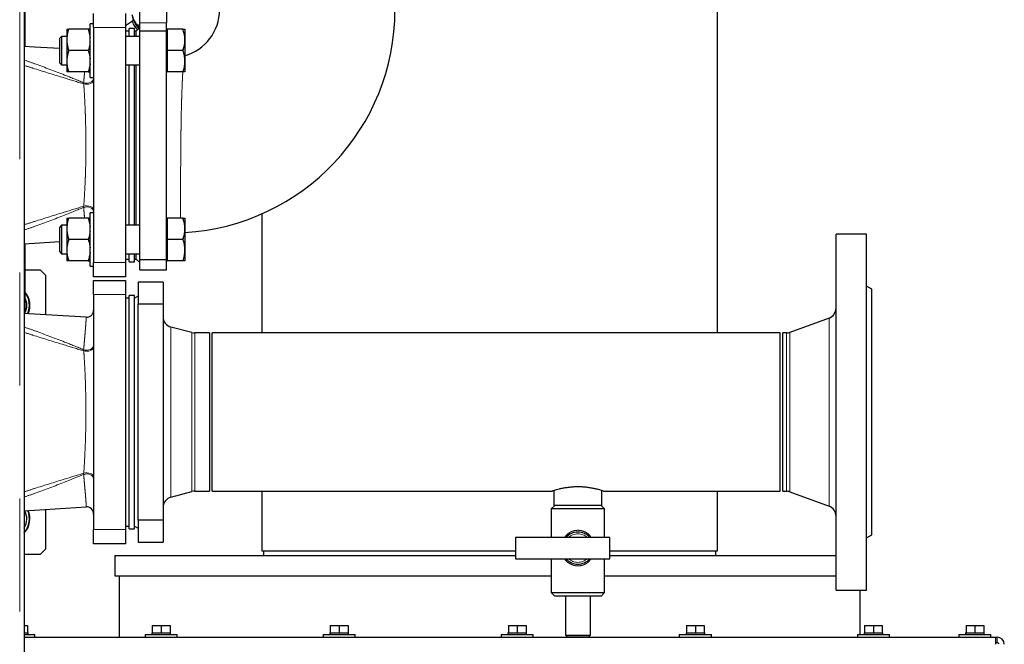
# Model space of a CAD drawing. Header units: millimetres. Extents: x 23 to 246, y 71 to 158.
# Tile 19 of 76: x 65 to 76, y 81 to 88. Entities that reach past the tile are written whole.
import ezdxf

# ---------------------------------------------------------------- set-up
doc = ezdxf.new("R2010")
doc.units = ezdxf.units.MM
doc.linetypes.add('PHANTOM', pattern=[12.7, 6.35, -1.27, 1.27, -1.27, 1.27, -1.27])

msp = doc.modelspace()

# ---------------------------------------------------------------- linework, layer by layer
at = {"color": 8, "linetype": 'PHANTOM', "lineweight": 18}
for p, q in [((64.509, 73.772), (64.509, 100.972)), ((65.699, 87.952), (65.339, 87.952)), ((66.159, 88.007), (65.859, 88.007)), ((65.227, 87.332), (65.229, 87.319)), ((65.229, 85.945), (65.227, 85.932)), ((65.339, 85.312), (65.699, 85.312)), ((65.699, 84.952), (65.339, 84.952)), ((73.6, 82.576), (73.6, 84.688)), ((66.208, 84.588), (66.208, 83.632)), ((66.444, 84.525), (66.444, 83.632)), ((66.475, 84.521), (66.475, 83.632)), ((73.12, 82.743), (73.12, 84.521)), ((73.161, 82.736), (73.161, 84.528)), ((65.227, 84.332), (65.229, 84.319)), ((66.208, 83.632), (66.208, 82.676)), ((66.444, 83.632), (66.444, 82.739)), ((66.475, 83.632), (66.475, 82.743)), ((65.229, 82.945), (65.227, 82.932)), ((65.339, 82.312), (65.699, 82.312)), ((75.488, 81.103), (75.488, 81.043))]:
    msp.add_line(p, q, dxfattribs=at)
at = {"color": 7, "linetype": 'Continuous', "lineweight": 25}
for p, q in [((64.559, 100.958), (64.559, 73.772)), ((72.348, 84.521), (72.348, 90.772)), ((64.565, 88.525), (64.565, 87.74)), ((65.859, 88.007), (65.859, 88.297)), ((66.159, 88.297), (66.159, 88.007)), ((65.339, 87.952), (65.339, 88.112)), ((65.699, 88.112), (65.699, 87.952)), ((65.786, 88.038), (65.778, 88.033)), ((65.039, 87.933), (65.039, 87.84)), ((65.279, 87.933), (65.059, 87.933)), ((65.339, 87.993), (65.299, 87.993)), ((65.299, 87.693), (65.299, 87.993)), ((65.339, 87.952), (65.339, 85.312)), ((65.776, 88.025), (65.699, 87.971)), ((65.699, 87.952), (65.699, 85.312)), ((65.799, 87.942), (65.739, 87.942)), ((65.739, 87.853), (65.739, 87.942)), ((65.799, 87.853), (65.799, 87.942)), ((65.859, 87.952), (65.819, 87.912)), ((65.859, 87.986), (65.837, 87.971)), ((65.837, 87.971), (65.852, 87.945)), ((65.859, 87.917), (65.859, 88.007)), ((66.159, 87.917), (66.159, 88.007)), ((66.165, 87.933), (66.159, 87.933)), ((66.165, 87.933), (66.165, 87.813)), ((66.343, 87.933), (66.165, 87.933)), ((66.365, 87.933), (66.365, 87.813)), ((64.979, 87.853), (64.959, 87.833)), ((64.959, 87.572), (64.959, 87.833)), ((65.039, 87.853), (64.979, 87.853)), ((64.979, 87.853), (64.979, 87.554)), ((65.039, 87.84), (65.039, 87.786)), ((65.739, 87.912), (65.699, 87.912)), ((65.859, 87.853), (65.699, 87.853)), ((65.819, 87.912), (65.799, 87.912)), ((65.819, 87.853), (65.819, 87.912)), ((65.859, 87.917), (66.159, 87.917)), ((65.859, 85.348), (65.859, 87.917)), ((66.159, 85.348), (66.159, 87.917)), ((66.165, 87.813), (66.165, 87.693)), ((66.365, 87.813), (66.365, 87.573)), ((65.039, 87.786), (65.039, 87.6)), ((65.039, 87.6), (65.039, 87.546)), ((65.279, 87.693), (65.059, 87.693)), ((65.299, 87.393), (65.299, 87.693)), ((66.165, 87.693), (66.165, 87.573)), ((66.343, 87.693), (66.165, 87.693)), ((64.959, 87.553), (64.959, 87.572)), ((64.959, 87.553), (64.979, 87.533)), ((64.979, 87.554), (64.979, 87.533)), ((64.979, 87.533), (65.039, 87.533)), ((65.039, 87.546), (65.039, 87.453)), ((65.699, 87.533), (65.859, 87.533)), ((65.739, 85.731), (65.739, 87.533)), ((65.799, 85.731), (65.799, 87.533)), ((65.819, 85.731), (65.819, 87.533)), ((66.165, 87.573), (66.165, 87.453)), ((66.365, 87.573), (66.365, 87.453)), ((65.279, 87.453), (65.059, 87.453)), ((65.299, 87.393), (65.339, 87.393)), ((66.159, 87.453), (66.165, 87.453)), ((66.343, 87.453), (66.165, 87.453)), ((65.339, 85.871), (65.299, 85.871)), ((65.299, 85.571), (65.299, 85.871)), ((67.228, 85.86), (67.228, 84.521)), ((64.979, 85.731), (64.959, 85.711)), ((64.959, 85.45), (64.959, 85.711)), ((65.039, 85.731), (64.979, 85.731)), ((64.979, 85.731), (64.979, 85.433)), ((65.039, 85.811), (65.039, 85.718)), ((65.039, 85.718), (65.039, 85.665)), ((65.279, 85.811), (65.059, 85.811)), ((65.859, 85.731), (65.699, 85.731)), ((66.165, 85.811), (66.159, 85.811)), ((66.165, 85.811), (66.165, 85.691)), ((66.343, 85.811), (66.165, 85.811)), ((66.365, 85.811), (66.365, 85.691)), ((65.039, 85.665), (65.039, 85.478)), ((66.165, 85.691), (66.165, 85.571)), ((66.365, 85.691), (66.365, 85.451)), ((74.019, 85.632), (73.679, 85.632)), ((73.679, 81.632), (73.679, 85.632)), ((74.019, 81.632), (74.019, 85.632)), ((64.565, 85.525), (64.565, 84.74)), ((65.279, 85.571), (65.059, 85.571)), ((65.299, 85.271), (65.299, 85.571)), ((66.165, 85.571), (66.165, 85.451)), ((66.343, 85.571), (66.165, 85.571)), ((64.959, 85.431), (64.959, 85.45)), ((64.959, 85.431), (64.979, 85.411)), ((64.979, 85.433), (64.979, 85.411)), ((64.979, 85.411), (65.039, 85.411)), ((65.039, 85.478), (65.039, 85.425)), ((65.039, 85.425), (65.039, 85.331)), ((65.699, 85.411), (65.859, 85.411)), ((65.739, 85.322), (65.739, 85.411)), ((65.799, 85.322), (65.799, 85.411)), ((65.819, 85.352), (65.819, 85.411)), ((66.165, 85.451), (66.165, 85.331)), ((66.365, 85.451), (66.365, 85.331)), ((65.279, 85.331), (65.059, 85.331)), ((65.299, 85.271), (65.339, 85.271)), ((65.339, 85.152), (65.339, 85.312)), ((65.699, 85.352), (65.739, 85.352)), ((65.699, 85.312), (65.699, 85.152)), ((65.739, 85.322), (65.799, 85.322)), ((65.799, 85.352), (65.819, 85.352)), ((65.819, 85.352), (65.859, 85.312)), ((65.859, 85.348), (66.159, 85.348)), ((65.859, 85.232), (65.859, 85.348)), ((66.159, 85.232), (66.159, 85.348)), ((66.159, 85.331), (66.165, 85.331)), ((66.343, 85.331), (66.165, 85.331)), ((64.565, 85.232), (64.739, 85.232)), ((64.799, 85.172), (64.739, 85.232)), ((64.799, 85.172), (64.799, 84.725)), ((65.859, 85.232), (66.159, 85.232)), ((65.699, 85.152), (65.339, 85.152)), ((65.339, 85.112), (65.699, 85.112)), ((65.339, 84.952), (65.339, 85.112)), ((65.699, 85.112), (65.699, 84.952)), ((66.119, 85.092), (65.839, 85.092)), ((65.839, 85.092), (65.839, 84.848)), ((66.119, 85.092), (66.119, 84.848)), ((74.079, 85.012), (74.019, 85.047)), ((65.339, 84.952), (65.339, 82.312)), ((65.699, 84.952), (65.699, 82.312)), ((65.799, 84.942), (65.739, 84.942)), ((65.739, 82.322), (65.739, 84.942)), ((65.799, 82.322), (65.799, 84.942)), ((74.079, 82.252), (74.079, 85.012)), ((65.739, 84.912), (65.699, 84.912)), ((65.839, 84.935), (65.799, 84.912)), ((65.839, 82.416), (65.839, 84.848)), ((65.839, 84.848), (66.119, 84.848)), ((66.119, 84.848), (66.119, 82.416)), ((73.6, 84.688), (73.161, 84.528)), ((66.444, 84.525), (66.208, 84.588)), ((66.639, 84.521), (66.475, 84.521)), ((66.639, 84.521), (66.639, 83.632)), ((73.049, 84.521), (66.669, 84.521)), ((66.669, 82.743), (66.669, 84.521)), ((73.049, 82.743), (73.049, 84.521)), ((73.12, 84.521), (73.079, 84.521)), ((73.079, 82.743), (73.079, 84.521)), ((66.639, 83.632), (66.639, 82.743)), ((66.208, 82.676), (66.444, 82.739)), ((66.475, 82.743), (66.639, 82.743)), ((66.669, 82.743), (70.49, 82.743)), ((67.228, 82.743), (67.228, 82.072)), ((70.509, 82.749), (70.509, 82.584)), ((71.049, 82.584), (71.049, 82.749)), ((71.068, 82.743), (73.049, 82.743)), ((72.348, 82.072), (72.348, 82.743)), ((73.079, 82.743), (73.12, 82.743)), ((73.161, 82.736), (73.6, 82.576)), ((64.799, 82.539), (64.799, 82.092)), ((70.519, 82.584), (70.479, 82.544)), ((70.479, 82.544), (70.479, 82.224)), ((71.079, 82.544), (70.479, 82.544)), ((70.748, 82.584), (70.509, 82.584)), ((71.049, 82.584), (70.748, 82.584)), ((71.079, 82.544), (71.039, 82.584)), ((71.079, 82.224), (71.079, 82.544)), ((66.119, 82.416), (65.839, 82.416)), ((65.839, 82.416), (65.839, 82.172)), ((66.119, 82.416), (66.119, 82.172)), ((65.339, 82.152), (65.339, 82.312)), ((65.699, 82.352), (65.739, 82.352)), ((65.699, 82.312), (65.699, 82.152)), ((65.739, 82.322), (65.799, 82.322)), ((65.799, 82.352), (65.839, 82.329)), ((65.839, 82.172), (66.119, 82.172)), ((71.139, 82.224), (70.079, 82.224)), ((70.079, 82.224), (70.079, 81.984)), ((71.139, 81.984), (71.139, 82.224)), ((74.019, 82.218), (74.079, 82.252)), ((64.739, 82.032), (64.799, 82.092)), ((65.699, 82.152), (65.339, 82.152)), ((67.228, 82.072), (70.079, 82.072)), ((67.248, 82.072), (67.248, 82.022)), ((71.139, 82.072), (72.348, 82.072)), ((72.328, 82.022), (72.328, 82.072)), ((64.739, 82.032), (64.559, 82.032)), ((65.578, 82.022), (65.578, 81.792)), ((65.578, 82.022), (70.079, 82.022)), ((70.079, 81.984), (71.139, 81.984)), ((70.479, 81.984), (70.479, 81.604)), ((71.079, 81.604), (71.079, 81.984)), ((71.139, 82.022), (73.679, 82.022)), ((65.578, 81.792), (70.479, 81.792)), ((65.628, 81.792), (65.628, 81.103)), ((71.079, 81.792), (73.679, 81.792)), ((73.679, 81.632), (74.019, 81.632)), ((73.948, 81.133), (73.948, 81.632)), ((70.479, 81.604), (70.519, 81.564)), ((70.479, 81.604), (71.079, 81.604)), ((71.039, 81.564), (70.519, 81.564)), ((70.639, 81.564), (70.639, 81.124)), ((70.919, 81.124), (70.919, 81.564)), ((71.039, 81.564), (71.079, 81.604)), ((64.559, 81.233), (64.598, 81.233)), ((64.598, 81.233), (64.598, 81.153)), ((65.998, 81.233), (65.998, 81.153)), ((65.998, 81.233), (66.098, 81.233)), ((66.098, 81.233), (66.098, 81.153)), ((66.098, 81.233), (66.198, 81.233)), ((66.198, 81.233), (66.198, 81.153)), ((67.998, 81.233), (67.998, 81.153)), ((67.998, 81.233), (68.098, 81.233)), ((68.098, 81.233), (68.098, 81.153)), ((68.098, 81.233), (68.198, 81.233)), ((68.198, 81.233), (68.198, 81.153)), ((69.998, 81.233), (69.998, 81.153)), ((69.998, 81.233), (70.098, 81.233)), ((70.098, 81.233), (70.098, 81.153)), ((70.098, 81.233), (70.198, 81.233)), ((70.198, 81.233), (70.198, 81.153)), ((71.998, 81.233), (71.998, 81.153)), ((71.998, 81.233), (72.098, 81.233)), ((72.098, 81.233), (72.098, 81.153)), ((72.098, 81.233), (72.198, 81.233)), ((72.198, 81.233), (72.198, 81.153)), ((73.998, 81.233), (73.998, 81.153)), ((73.998, 81.233), (74.098, 81.233)), ((74.098, 81.233), (74.098, 81.153)), ((74.098, 81.233), (74.198, 81.233)), ((74.198, 81.233), (74.198, 81.153)), ((75.138, 81.233), (75.138, 81.153)), ((75.138, 81.233), (75.238, 81.233)), ((75.238, 81.233), (75.238, 81.153)), ((75.238, 81.233), (75.338, 81.233)), ((75.338, 81.233), (75.338, 81.153)), ((64.559, 81.153), (64.576, 81.153)), ((64.559, 81.133), (64.678, 81.133)), ((64.559, 81.103), (75.468, 81.103)), ((64.576, 81.153), (64.598, 81.153)), ((64.598, 81.153), (64.603, 81.153)), ((64.603, 81.133), (64.603, 81.153)), ((64.678, 81.103), (64.678, 81.133)), ((65.918, 81.133), (65.918, 81.103)), ((65.918, 81.133), (66.278, 81.133)), ((65.993, 81.153), (65.993, 81.133)), ((65.993, 81.153), (65.998, 81.153)), ((65.998, 81.153), (66.021, 81.153)), ((66.021, 81.153), (66.076, 81.153)), ((66.076, 81.153), (66.098, 81.153)), ((66.098, 81.153), (66.121, 81.153)), ((66.121, 81.153), (66.176, 81.153)), ((66.176, 81.153), (66.198, 81.153)), ((66.198, 81.153), (66.203, 81.153)), ((66.203, 81.133), (66.203, 81.153)), ((66.278, 81.103), (66.278, 81.133)), ((67.918, 81.133), (67.918, 81.103)), ((67.918, 81.133), (68.278, 81.133)), ((67.993, 81.153), (67.993, 81.133)), ((67.993, 81.153), (67.998, 81.153)), ((67.998, 81.153), (68.021, 81.153)), ((68.021, 81.153), (68.076, 81.153)), ((68.076, 81.153), (68.098, 81.153)), ((68.098, 81.153), (68.121, 81.153)), ((68.121, 81.153), (68.176, 81.153)), ((68.176, 81.153), (68.198, 81.153)), ((68.198, 81.153), (68.203, 81.153)), ((68.203, 81.133), (68.203, 81.153)), ((68.278, 81.103), (68.278, 81.133)), ((69.918, 81.133), (69.918, 81.103)), ((69.918, 81.133), (70.278, 81.133)), ((69.993, 81.153), (69.993, 81.133)), ((69.993, 81.153), (69.998, 81.153)), ((69.998, 81.153), (70.021, 81.153)), ((70.021, 81.153), (70.076, 81.153)), ((70.076, 81.153), (70.098, 81.153)), ((70.098, 81.153), (70.121, 81.153)), ((70.121, 81.153), (70.176, 81.153)), ((70.176, 81.153), (70.198, 81.153)), ((70.198, 81.153), (70.203, 81.153)), ((70.203, 81.133), (70.203, 81.153)), ((70.278, 81.103), (70.278, 81.133)), ((70.639, 81.124), (70.659, 81.104)), ((70.639, 81.124), (70.919, 81.124)), ((70.899, 81.104), (70.659, 81.104)), ((70.899, 81.104), (70.919, 81.124)), ((71.918, 81.133), (71.918, 81.103)), ((71.918, 81.133), (72.278, 81.133)), ((71.993, 81.153), (71.993, 81.133)), ((71.993, 81.153), (71.998, 81.153)), ((71.998, 81.153), (72.021, 81.153)), ((72.021, 81.153), (72.076, 81.153)), ((72.076, 81.153), (72.098, 81.153)), ((72.098, 81.153), (72.121, 81.153)), ((72.121, 81.153), (72.176, 81.153)), ((72.176, 81.153), (72.198, 81.153)), ((72.198, 81.153), (72.203, 81.153)), ((72.203, 81.133), (72.203, 81.153)), ((72.278, 81.103), (72.278, 81.133)), ((73.918, 81.133), (73.918, 81.103)), ((73.918, 81.133), (74.278, 81.133)), ((73.993, 81.153), (73.993, 81.133)), ((73.993, 81.153), (73.998, 81.153)), ((73.998, 81.153), (74.021, 81.153)), ((74.021, 81.153), (74.076, 81.153)), ((74.076, 81.153), (74.098, 81.153)), ((74.098, 81.153), (74.121, 81.153)), ((74.121, 81.153), (74.176, 81.153)), ((74.176, 81.153), (74.198, 81.153)), ((74.198, 81.153), (74.203, 81.153)), ((74.203, 81.133), (74.203, 81.153)), ((74.278, 81.103), (74.278, 81.133)), ((75.058, 81.133), (75.058, 81.103)), ((75.058, 81.133), (75.418, 81.133)), ((75.133, 81.153), (75.133, 81.133)), ((75.133, 81.153), (75.138, 81.153)), ((75.138, 81.153), (75.161, 81.153)), ((75.161, 81.153), (75.216, 81.153)), ((75.216, 81.153), (75.238, 81.153)), ((75.238, 81.153), (75.261, 81.153)), ((75.261, 81.153), (75.316, 81.153)), ((75.316, 81.153), (75.338, 81.153)), ((75.338, 81.153), (75.343, 81.153)), ((75.343, 81.133), (75.343, 81.153)), ((75.418, 81.103), (75.418, 81.133)), ((75.468, 81.103), (75.468, 81.023)), ((75.468, 81.103), (75.488, 81.103)), ((75.468, 81.043), (75.488, 81.043))]:
    msp.add_line(p, q, dxfattribs=at)
at = {"color": 7, "linetype": 'Continuous', "lineweight": 25, "flags": 128}
for points in [[(65.833, 87.926), (65.827, 87.933), (65.812, 87.953), (65.798, 87.974), (65.787, 87.994), (65.78, 88.011), (65.776, 88.024), (65.777, 88.032), (65.778, 88.033)], [(64.959, 87.716), (64.674, 87.733), (64.559, 87.74)], [(64.559, 85.524), (64.674, 85.531), (64.959, 85.549)], [(65.254, 84.697), (64.674, 84.733), (64.559, 84.74)], [(64.559, 82.524), (64.674, 82.531), (65.254, 82.567)]]:
    msp.add_lwpolyline(points, dxfattribs=at)
at = {"color": 8, "linetype": 'PHANTOM', "lineweight": 18, "flags": 128}
for points in [[(65.227, 87.332), (65.246, 87.328), (65.266, 87.328), (65.285, 87.331), (65.303, 87.337), (65.318, 87.346), (65.329, 87.357), (65.336, 87.37), (65.339, 87.384)], [(65.229, 87.319), (65.248, 87.316), (65.267, 87.316), (65.286, 87.318), (65.304, 87.323), (65.318, 87.33), (65.33, 87.339), (65.337, 87.348), (65.339, 87.359)], [(65.227, 85.932), (65.246, 85.936), (65.266, 85.937), (65.285, 85.934), (65.303, 85.927), (65.318, 85.918), (65.329, 85.907), (65.336, 85.894), (65.339, 85.88)], [(65.229, 85.945), (65.248, 85.948), (65.267, 85.948), (65.286, 85.946), (65.304, 85.941), (65.318, 85.934), (65.33, 85.926), (65.337, 85.916), (65.339, 85.905)], [(65.227, 84.332), (65.246, 84.328), (65.266, 84.328), (65.285, 84.331), (65.303, 84.337), (65.318, 84.346), (65.329, 84.357), (65.336, 84.37), (65.339, 84.384)], [(65.229, 84.319), (65.248, 84.316), (65.267, 84.316), (65.286, 84.318), (65.304, 84.323), (65.318, 84.33), (65.33, 84.339), (65.337, 84.348), (65.339, 84.359)], [(65.229, 82.945), (65.248, 82.948), (65.267, 82.948), (65.286, 82.946), (65.304, 82.941), (65.318, 82.934), (65.33, 82.926), (65.337, 82.916), (65.339, 82.905)], [(65.227, 82.932), (65.246, 82.936), (65.266, 82.937), (65.285, 82.934), (65.303, 82.927), (65.318, 82.918), (65.329, 82.907), (65.336, 82.894), (65.339, 82.88)]]:
    msp.add_lwpolyline(points, dxfattribs=at)
at = {"color": 7, "linetype": 'Continuous', "lineweight": 25}
for centre, radius, start, end in [((66.219, 88.152), 2.505, 273.3413, 86.6587), ((66.219, 88.152), 0.535, 285.4689, 74.5361), ((66.116, 88.175), 0.357, 197.5264, 221.1046), ((64.399, 84.832), 0.225, 334.7534, 42.4575), ((64.399, 84.832), 0.22, 334.2613, 41.0143), ((64.399, 84.832), 0.19, 330.8896, 29.1104), ((65.259, 84.777), 0.08, 266.5056, 359.9052), ((73.559, 84.801), 0.12, 290, 0), ((66.239, 84.704), 0.12, 180, 255), ((66.475, 84.641), 0.12, 255, 270), ((73.12, 84.641), 0.12, 270, 290), ((66.475, 82.623), 0.12, 90, 105), ((73.12, 82.623), 0.12, 70, 90), ((66.239, 82.56), 0.12, 105, 180), ((64.399, 82.432), 0.225, 315.3254, 25.0927), ((64.399, 82.432), 0.22, 316.6582, 25.5033), ((64.399, 82.432), 0.19, 327.3631, 29.595), ((65.259, 82.487), 0.08, 0.0001, 93.4442), ((73.559, 82.463), 0.12, 0, 70), ((70.779, 82.104), 0.18, 41.8103, 138.1897), ((70.779, 82.104), 0.18, 221.8103, 318.1897), ((75.488, 81.023), 0.08, 0, 90), ((75.488, 81.023), 0.02, 0, 90)]:
    msp.add_arc(centre, radius, start, end, dxfattribs=at)
at = {"color": 8, "linetype": 'PHANTOM', "lineweight": 18}
for start, end in [(48.5904, 131.4096), (228.5904, 311.4096)]:
    msp.add_arc((70.779, 82.104), 0.16, start, end, dxfattribs=at)
at = {"color": 7, "linetype": 'Continuous', "lineweight": 25}
for points, knots in [([(65.769, 88.1), (65.773, 88.084), (65.782, 88.05), (65.806, 88.006), (65.827, 87.983), (65.837, 87.971)], [0, 0, 0, 0, 0.336154, 0.682268, 1, 1, 1, 1]), ([(65.059, 87.933), (65.056, 87.923), (65.046, 87.893), (65.042, 87.861), (65.039, 87.84)], [0, 0, 0, 0, 0.316648, 1, 1, 1, 1]), ([(65.039, 87.933), (65.039, 87.933), (65.042, 87.933), (65.051, 87.933), (65.059, 87.933)], [0, 0, 0, 0, 0.030025, 1, 1, 1, 1]), ([(65.279, 87.933), (65.282, 87.923), (65.291, 87.893), (65.296, 87.861), (65.299, 87.84)], [0, 0, 0, 0, 0.316648, 1, 1, 1, 1]), ([(65.299, 87.933), (65.299, 87.933), (65.296, 87.933), (65.287, 87.933), (65.279, 87.933)], [0, 0, 0, 0, 0.030025, 1, 1, 1, 1]), ([(66.365, 87.813), (66.365, 87.822), (66.364, 87.846), (66.357, 87.887), (66.348, 87.917), (66.343, 87.933)], [0, 0, 0, 0, 0.2191583, 0.6072628, 1, 1, 1, 1]), ([(66.343, 87.933), (66.349, 87.933), (66.362, 87.933), (66.364, 87.933), (66.365, 87.933)], [0, 0, 0, 0, 0.495465, 1, 1, 1, 1]), ([(66.343, 87.693), (66.346, 87.7), (66.353, 87.724), (66.363, 87.764), (66.364, 87.796), (66.365, 87.813)], [0, 0, 0, 0, 0.194788, 0.594663, 1, 1, 1, 1]), ([(65.039, 87.786), (65.04, 87.779), (65.043, 87.747), (65.052, 87.716), (65.059, 87.693)], [0, 0, 0, 0, 0.230817, 1, 1, 1, 1]), ([(65.299, 87.786), (65.298, 87.779), (65.295, 87.747), (65.286, 87.716), (65.279, 87.693)], [0, 0, 0, 0, 0.230818, 1, 1, 1, 1]), ([(65.059, 87.693), (65.058, 87.69), (65.048, 87.659), (65.043, 87.628), (65.039, 87.6)], [0, 0, 0, 0, 0.107812, 1, 1, 1, 1]), ([(65.279, 87.693), (65.28, 87.69), (65.29, 87.659), (65.295, 87.628), (65.299, 87.6)], [0, 0, 0, 0, 0.107812, 1, 1, 1, 1]), ([(66.365, 87.573), (66.365, 87.576), (66.365, 87.597), (66.36, 87.638), (66.349, 87.674), (66.343, 87.693)], [0, 0, 0, 0, 0.070068, 0.530772, 1, 1, 1, 1]), ([(65.039, 87.546), (65.039, 87.545), (65.042, 87.513), (65.051, 87.483), (65.059, 87.453)], [0, 0, 0, 0, 0.030017, 1, 1, 1, 1]), ([(65.299, 87.546), (65.299, 87.545), (65.296, 87.513), (65.287, 87.483), (65.279, 87.453)], [0, 0, 0, 0, 0.030017, 1, 1, 1, 1]), ([(66.343, 87.453), (66.349, 87.472), (66.362, 87.512), (66.364, 87.552), (66.365, 87.573)], [0, 0, 0, 0, 0.495441, 1, 1, 1, 1]), ([(65.059, 87.453), (65.058, 87.453), (65.048, 87.453), (65.043, 87.453), (65.039, 87.453)], [0, 0, 0, 0, 0.107833, 1, 1, 1, 1]), ([(65.279, 87.453), (65.28, 87.453), (65.29, 87.453), (65.295, 87.453), (65.299, 87.453)], [0, 0, 0, 0, 0.1078331, 1, 1, 1, 1]), ([(66.365, 87.453), (66.365, 87.453), (66.365, 87.453), (66.36, 87.453), (66.349, 87.453), (66.343, 87.453)], [0, 0, 0, 0, 0.0700749, 0.5307834, 1, 1, 1, 1]), ([(65.059, 85.811), (65.056, 85.802), (65.046, 85.771), (65.042, 85.74), (65.039, 85.718)], [0, 0, 0, 0, 0.316685, 1, 1, 1, 1]), ([(65.039, 85.811), (65.039, 85.811), (65.042, 85.811), (65.051, 85.811), (65.059, 85.811)], [0, 0, 0, 0, 0.030025, 1, 1, 1, 1]), ([(65.279, 85.811), (65.282, 85.802), (65.291, 85.771), (65.296, 85.74), (65.299, 85.718)], [0, 0, 0, 0, 0.316685, 1, 1, 1, 1]), ([(65.299, 85.811), (65.299, 85.811), (65.296, 85.811), (65.287, 85.811), (65.279, 85.811)], [0, 0, 0, 0, 0.030025, 1, 1, 1, 1]), ([(66.365, 85.691), (66.365, 85.7), (66.364, 85.725), (66.357, 85.765), (66.348, 85.796), (66.343, 85.811)], [0, 0, 0, 0, 0.2191583, 0.6072628, 1, 1, 1, 1]), ([(66.343, 85.811), (66.349, 85.811), (66.362, 85.811), (66.364, 85.811), (66.365, 85.811)], [0, 0, 0, 0, 0.495465, 1, 1, 1, 1]), ([(65.039, 85.665), (65.04, 85.657), (65.043, 85.626), (65.052, 85.595), (65.059, 85.571)], [0, 0, 0, 0, 0.230809, 1, 1, 1, 1]), ([(65.299, 85.665), (65.298, 85.657), (65.295, 85.626), (65.286, 85.595), (65.279, 85.571)], [0, 0, 0, 0, 0.2308097, 1, 1, 1, 1]), ([(66.343, 85.571), (66.346, 85.579), (66.353, 85.602), (66.363, 85.642), (66.364, 85.675), (66.365, 85.691)], [0, 0, 0, 0, 0.194811, 0.594675, 1, 1, 1, 1]), ([(65.059, 85.571), (65.058, 85.568), (65.048, 85.538), (65.043, 85.506), (65.039, 85.478)], [0, 0, 0, 0, 0.107816, 1, 1, 1, 1]), ([(65.279, 85.571), (65.28, 85.568), (65.29, 85.538), (65.295, 85.506), (65.299, 85.478)], [0, 0, 0, 0, 0.107816, 1, 1, 1, 1]), ([(66.365, 85.451), (66.365, 85.454), (66.365, 85.476), (66.36, 85.516), (66.349, 85.553), (66.343, 85.571)], [0, 0, 0, 0, 0.07007, 0.530788, 1, 1, 1, 1]), ([(65.039, 85.425), (65.039, 85.424), (65.042, 85.392), (65.051, 85.361), (65.059, 85.331)], [0, 0, 0, 0, 0.030017, 1, 1, 1, 1]), ([(65.299, 85.425), (65.299, 85.424), (65.296, 85.392), (65.287, 85.361), (65.279, 85.331)], [0, 0, 0, 0, 0.030017, 1, 1, 1, 1]), ([(66.343, 85.331), (66.349, 85.351), (66.362, 85.39), (66.364, 85.431), (66.365, 85.451)], [0, 0, 0, 0, 0.495441, 1, 1, 1, 1]), ([(65.059, 85.331), (65.058, 85.331), (65.048, 85.331), (65.043, 85.331), (65.039, 85.331)], [0, 0, 0, 0, 0.107833, 1, 1, 1, 1]), ([(65.279, 85.331), (65.28, 85.331), (65.29, 85.331), (65.295, 85.331), (65.299, 85.331)], [0, 0, 0, 0, 0.1078331, 1, 1, 1, 1]), ([(66.365, 85.331), (66.365, 85.331), (66.365, 85.331), (66.36, 85.331), (66.349, 85.331), (66.343, 85.331)], [0, 0, 0, 0, 0.0700749, 0.5307834, 1, 1, 1, 1]), ([(70.779, 82.792), (70.763, 82.792), (70.732, 82.791), (70.686, 82.787), (70.642, 82.781), (70.602, 82.774), (70.567, 82.766), (70.536, 82.758), (70.512, 82.751), (70.497, 82.746), (70.489, 82.743), (70.49, 82.743), (70.49, 82.743)], [0, 0, 0, 0, 0.101917, 0.206897, 0.308788, 0.413451, 0.5188, 0.627059, 0.734846, 0.845962, 0.950106, 1, 1, 1, 1]), ([(71.068, 82.743), (71.068, 82.743), (71.068, 82.743), (71.061, 82.746), (71.046, 82.751), (71.023, 82.757), (70.994, 82.765), (70.959, 82.773), (70.918, 82.781), (70.873, 82.787), (70.826, 82.791), (70.795, 82.792), (70.779, 82.792)], [0, 0, 0, 0, 0.056494, 0.161282, 0.261672, 0.364786, 0.468815, 0.575657, 0.683378, 0.794331, 0.895678, 1, 1, 1, 1])]:
    msp.add_open_spline(points, degree=3, knots=knots, dxfattribs=at)
at = {"color": 8, "linetype": 'PHANTOM', "lineweight": 18}
for points, knots in [([(64.559, 87.588), (64.6, 87.573), (64.752, 87.519), (64.976, 87.435), (65.156, 87.362), (65.227, 87.332)], [0, 0, 0, 0, 0.18494, 0.676311, 1, 1, 1, 1]), ([(65.229, 87.319), (65.155, 87.342), (64.972, 87.398), (64.748, 87.467), (64.598, 87.515), (64.559, 87.527)], [0, 0, 0, 0, 0.330481, 0.824472, 1, 1, 1, 1]), ([(65.227, 87.332), (65.23, 87.365), (65.234, 87.408), (65.237, 87.444), (65.238, 87.453)], [0, 0, 0, 0, 0.771431, 1, 1, 1, 1]), ([(66.342, 87.453), (66.342, 87.452), (66.34, 87.437), (66.338, 87.399), (66.334, 87.324), (66.331, 87.237), (66.328, 87.144), (66.325, 87.045), (66.323, 86.941), (66.321, 86.832), (66.32, 86.723), (66.319, 86.611), (66.318, 86.501), (66.317, 86.391), (66.316, 86.285), (66.315, 86.184), (66.315, 86.088), (66.314, 85.999), (66.314, 85.919), (66.314, 85.86), (66.314, 85.828), (66.313, 85.811)], [0, 0, 0, 0, 0.001206, 0.045529, 0.089851, 0.175311, 0.219285, 0.263255, 0.348223, 0.39196, 0.435698, 0.520398, 0.564007, 0.607616, 0.692173, 0.735713, 0.779255, 0.863738, 0.907242, 0.950749, 1, 1, 1, 1]), ([(65.229, 85.945), (65.232, 85.99), (65.237, 86.079), (65.244, 86.207), (65.248, 86.322), (65.251, 86.423), (65.252, 86.527), (65.253, 86.636), (65.252, 86.748), (65.25, 86.86), (65.247, 86.966), (65.243, 87.068), (65.238, 87.167), (65.233, 87.251), (65.23, 87.3), (65.229, 87.319)], [0, 0, 0, 0, 0.1059777, 0.2132061, 0.2839283, 0.3546431, 0.4273117, 0.4999765, 0.579752, 0.6602409, 0.7331143, 0.8059932, 0.8807727, 0.9555552, 1, 1, 1, 1]), ([(64.559, 85.737), (64.598, 85.749), (64.748, 85.797), (64.972, 85.866), (65.155, 85.923), (65.229, 85.945)], [0, 0, 0, 0, 0.175528, 0.669538, 1, 1, 1, 1]), ([(65.227, 85.932), (65.156, 85.903), (64.976, 85.829), (64.752, 85.745), (64.6, 85.691), (64.559, 85.677)], [0, 0, 0, 0, 0.323669, 0.81506, 1, 1, 1, 1]), ([(65.238, 85.811), (65.237, 85.819), (65.234, 85.854), (65.23, 85.898), (65.227, 85.932)], [0, 0, 0, 0, 0.204267, 1, 1, 1, 1]), ([(65.227, 84.332), (65.23, 84.365), (65.235, 84.42), (65.241, 84.487), (65.245, 84.54), (65.249, 84.586), (65.252, 84.625), (65.254, 84.655), (65.255, 84.678), (65.255, 84.692), (65.255, 84.698), (65.254, 84.697), (65.254, 84.697)], [0, 0, 0, 0, 0.150479, 0.253348, 0.356213, 0.461541, 0.566857, 0.668932, 0.770997, 0.876006, 0.981016, 1, 1, 1, 1]), ([(64.559, 84.588), (64.6, 84.573), (64.752, 84.519), (64.976, 84.435), (65.156, 84.362), (65.227, 84.332)], [0, 0, 0, 0, 0.184938, 0.676313, 1, 1, 1, 1]), ([(65.229, 84.319), (65.155, 84.342), (64.972, 84.398), (64.748, 84.467), (64.598, 84.515), (64.559, 84.527)], [0, 0, 0, 0, 0.33048, 0.824471, 1, 1, 1, 1]), ([(65.229, 82.945), (65.232, 82.99), (65.237, 83.08), (65.244, 83.218), (65.249, 83.357), (65.252, 83.494), (65.253, 83.625), (65.252, 83.748), (65.25, 83.872), (65.246, 84.002), (65.24, 84.136), (65.234, 84.241), (65.23, 84.3), (65.229, 84.319)], [0, 0, 0, 0, 0.106632, 0.213237, 0.308737, 0.404508, 0.49997, 0.580115, 0.660259, 0.758563, 0.857178, 0.955548, 1, 1, 1, 1]), ([(64.559, 82.737), (64.598, 82.749), (64.748, 82.797), (64.972, 82.866), (65.155, 82.923), (65.229, 82.945)], [0, 0, 0, 0, 0.17553, 0.669538, 1, 1, 1, 1]), ([(65.227, 82.932), (65.156, 82.903), (64.976, 82.829), (64.752, 82.745), (64.6, 82.691), (64.559, 82.677)], [0, 0, 0, 0, 0.323667, 0.81506, 1, 1, 1, 1]), ([(65.254, 82.568), (65.254, 82.567), (65.255, 82.566), (65.255, 82.574), (65.255, 82.592), (65.254, 82.62), (65.251, 82.655), (65.248, 82.697), (65.243, 82.755), (65.236, 82.831), (65.23, 82.898), (65.227, 82.932)], [0, 0, 0, 0, 0.018986, 0.143603, 0.269532, 0.373149, 0.476766, 0.583272, 0.689787, 0.843992, 1, 1, 1, 1]), ([(70.632, 82.224), (70.637, 82.233), (70.649, 82.251), (70.676, 82.272), (70.711, 82.293), (70.744, 82.302), (70.785, 82.305), (70.826, 82.301), (70.877, 82.277), (70.912, 82.251), (70.924, 82.229), (70.926, 82.224)], [0, 0, 0, 0, 0.092598, 0.190333, 0.291303, 0.443771, 0.475202, 0.631072, 0.782755, 0.952653, 1, 1, 1, 1]), ([(70.927, 81.984), (70.917, 81.971), (70.901, 81.95), (70.869, 81.927), (70.832, 81.91), (70.799, 81.904), (70.759, 81.904), (70.719, 81.912), (70.669, 81.939), (70.64, 81.965), (70.63, 81.983), (70.629, 81.984)], [0, 0, 0, 0, 0.138641, 0.23597, 0.336883, 0.482586, 0.512449, 0.664079, 0.81764, 0.993085, 1, 1, 1, 1])]:
    msp.add_open_spline(points, degree=3, knots=knots, dxfattribs=at)

doc.saveas('drawing.dxf')
